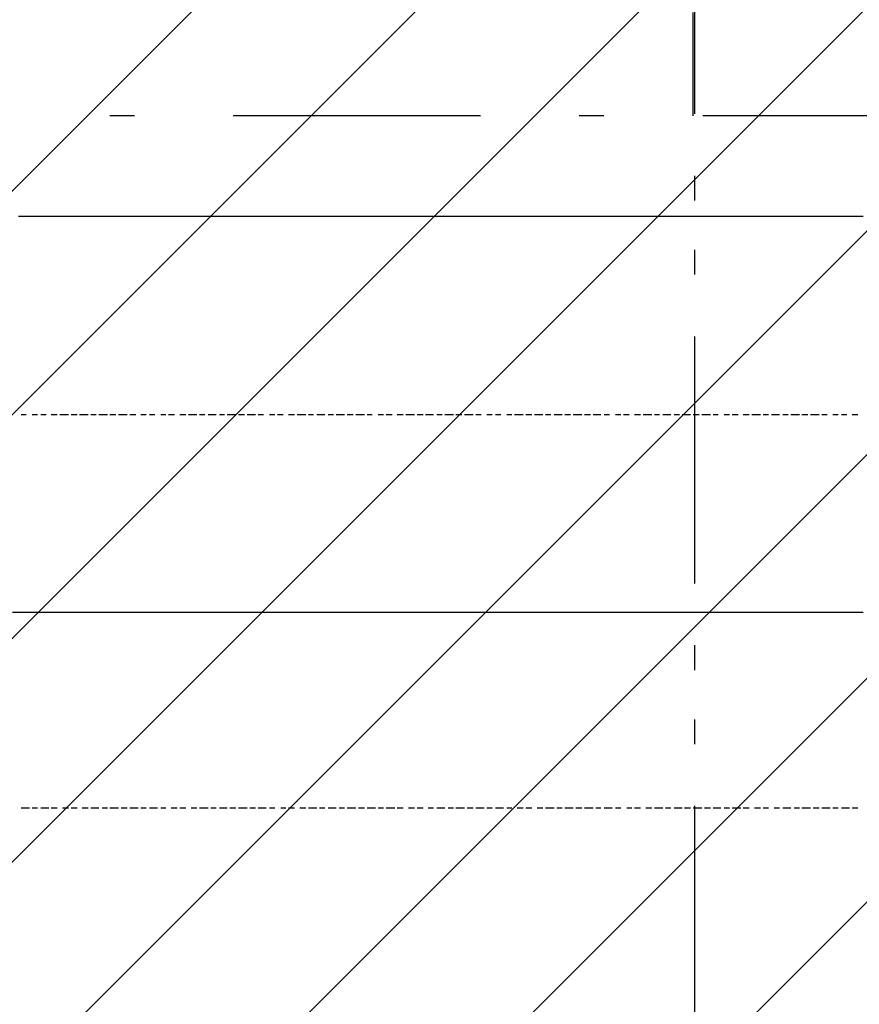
# Model space of a CAD drawing. Extents: x 997 to 109698, y 921 to 94021.
# Tile 215 of 256: x 28074 to 29348, y 20965 to 22459. Entities that reach past the tile are written whole.
import ezdxf

# ---------------------------------------------------------------- set-up
doc = ezdxf.new("R2010")
doc.units = 0
doc.header["$MEASUREMENT"] = 0
for name, color, linetype in [('12', 7, 'CONTINUOUS'), ('28', 7, 'CONTINUOUS'), ('40', 7, 'CONTINUOUS')]:
    doc.layers.add(name, color=color, linetype=linetype)

msp = doc.modelspace()

# ---------------------------------------------------------------- linework, layer by layer
at = {"layer": '12', "color": 44}
for p, q in [((29095.601607, 22456.953237), (29095.601607, 22469.953237)), ((29095.601607, 22448.953237), (29095.601607, 22456.953237)), ((29095.601607, 22439.953237), (29095.601607, 22448.953237)), ((29095.601607, 22427.953237), (29095.601607, 22439.953237)), ((29095.601607, 22418.953237), (29095.601607, 22427.953237)), ((29095.601607, 22405.953237), (29095.601607, 22418.953237)), ((29095.601607, 22397.953237), (29095.601607, 22405.953237)), ((29095.601607, 22388.953237), (29095.601607, 22397.953237)), ((29095.601607, 22376.953237), (29095.601607, 22388.953237)), ((29095.601607, 22367.953237), (29095.601607, 22376.953237)), ((29095.601607, 22359.953237), (29095.601607, 22367.953237)), ((29095.601607, 22346.953237), (29095.601607, 22359.953237)), ((29095.601607, 22338.953237), (29095.601607, 22346.953237)), ((29095.601607, 22329.953237), (29095.601607, 22338.953237)), ((29095.601607, 22316.953237), (29095.601607, 22329.953237)), ((29095.601607, 22312.953237), (29095.601607, 22316.953237))]:
    msp.add_line(p, q, dxfattribs=at)
at = {"layer": '12', "color": 1}
for p, q in [((28071.601607, 22160.953237), (28083.601607, 22160.953237)), ((28083.601607, 22160.953237), (28092.601607, 22160.953237)), ((28092.601607, 22160.953237), (28100.601607, 22160.953237)), ((28100.601607, 22160.953237), (28113.601607, 22160.953237)), ((28113.601607, 22160.953237), (28121.601607, 22160.953237)), ((28121.601607, 22160.953237), (28134.601607, 22160.953237)), ((28134.601607, 22160.953237), (28143.601607, 22160.953237)), ((28143.601607, 22160.953237), (28151.601607, 22160.953237)), ((28151.601607, 22160.953237), (28164.601607, 22160.953237)), ((28164.601607, 22160.953237), (28172.601607, 22160.953237)), ((28172.601607, 22160.953237), (28181.601607, 22160.953237)), ((28181.601607, 22160.953237), (28193.601607, 22160.953237)), ((28193.601607, 22160.953237), (28202.601607, 22160.953237)), ((28202.601607, 22160.953237), (28210.601607, 22160.953237)), ((28210.601607, 22160.953237), (28223.601607, 22160.953237)), ((28223.601607, 22160.953237), (28232.601607, 22160.953237)), ((28232.601607, 22160.953237), (28244.601607, 22160.953237)), ((28244.601607, 22160.953237), (28253.601607, 22160.953237)), ((28253.601607, 22160.953237), (28261.601607, 22160.953237)), ((28261.601607, 22160.953237), (28274.601607, 22160.953237)), ((28274.601607, 22160.953237), (28282.601607, 22160.953237)), ((28282.601607, 22160.953237), (28291.601607, 22160.953237)), ((28291.601607, 22160.953237), (28303.601607, 22160.953237)), ((28303.601607, 22160.953237), (28312.601607, 22160.953237)), ((28312.601607, 22160.953237), (28320.601607, 22160.953237)), ((28320.601607, 22160.953237), (28333.601607, 22160.953237)), ((28333.601607, 22160.953237), (28342.601607, 22160.953237)), ((28342.601607, 22160.953237), (28354.601607, 22160.953237)), ((28354.601607, 22160.953237), (28363.601607, 22160.953237)), ((28363.601607, 22160.953237), (28371.601607, 22160.953237)), ((28371.601607, 22160.953237), (28384.601607, 22160.953237)), ((28384.601607, 22160.953237), (28392.601607, 22160.953237)), ((28392.601607, 22160.953237), (28401.601607, 22160.953237)), ((28401.601607, 22160.953237), (28414.601607, 22160.953237)), ((28414.601607, 22160.953237), (28422.601607, 22160.953237)), ((28422.601607, 22160.953237), (28431.601607, 22160.953237)), ((28431.601607, 22160.953237), (28443.601607, 22160.953237)), ((28443.601607, 22160.953237), (28452.601607, 22160.953237)), ((28452.601607, 22160.953237), (28464.601607, 22160.953237)), ((28464.601607, 22160.953237), (28473.601607, 22160.953237)), ((28473.601607, 22160.953237), (28481.601607, 22160.953237)), ((28481.601607, 22160.953237), (28494.601607, 22160.953237)), ((28494.601607, 22160.953237), (28502.601607, 22160.953237)), ((28502.601607, 22160.953237), (28511.601607, 22160.953237)), ((28511.601607, 22160.953237), (28524.601607, 22160.953237)), ((28524.601607, 22160.953237), (28532.601607, 22160.953237)), ((28532.601607, 22160.953237), (28541.601607, 22160.953237)), ((28541.601607, 22160.953237), (28553.601607, 22160.953237)), ((28553.601607, 22160.953237), (28562.601607, 22160.953237)), ((28562.601607, 22160.953237), (28574.601607, 22160.953237)), ((28574.601607, 22160.953237), (28583.601607, 22160.953237)), ((28583.601607, 22160.953237), (28591.601607, 22160.953237)), ((28591.601607, 22160.953237), (28604.601607, 22160.953237)), ((28604.601607, 22160.953237), (28613.601607, 22160.953237)), ((28613.601607, 22160.953237), (28621.601607, 22160.953237)), ((28621.601607, 22160.953237), (28634.601607, 22160.953237)), ((28634.601607, 22160.953237), (28642.601607, 22160.953237)), ((28642.601607, 22160.953237), (28651.601607, 22160.953237)), ((28651.601607, 22160.953237), (28663.601607, 22160.953237)), ((28663.601607, 22160.953237), (28672.601607, 22160.953237)), ((28672.601607, 22160.953237), (28680.601607, 22160.953237)), ((28680.601607, 22160.953237), (28693.601607, 22160.953237)), ((28693.601607, 22160.953237), (28701.601607, 22160.953237)), ((28701.601607, 22160.953237), (28714.601607, 22160.953237)), ((28714.601607, 22160.953237), (28723.601607, 22160.953237)), ((28723.601607, 22160.953237), (28731.601607, 22160.953237)), ((28731.601607, 22160.953237), (28744.601607, 22160.953237)), ((28744.601607, 22160.953237), (28752.601607, 22160.953237)), ((28752.601607, 22160.953237), (28761.601607, 22160.953237)), ((28761.601607, 22160.953237), (28773.601607, 22160.953237)), ((28773.601607, 22160.953237), (28782.601607, 22160.953237)), ((28782.601607, 22160.953237), (28790.601607, 22160.953237)), ((28790.601607, 22160.953237), (28803.601607, 22160.953237)), ((28803.601607, 22160.953237), (28812.601607, 22160.953237)), ((28812.601607, 22160.953237), (28824.601607, 22160.953237)), ((28824.601607, 22160.953237), (28833.601607, 22160.953237)), ((28833.601607, 22160.953237), (28841.601607, 22160.953237)), ((28841.601607, 22160.953237), (28854.601607, 22160.953237)), ((28854.601607, 22160.953237), (28862.601607, 22160.953237)), ((28862.601607, 22160.953237), (28871.601607, 22160.953237)), ((28871.601607, 22160.953237), (28884.601607, 22160.953237)), ((28884.601607, 22160.953237), (28892.601607, 22160.953237)), ((28892.601607, 22160.953237), (28900.601607, 22160.953237)), ((28900.601607, 22160.953237), (28913.601607, 22160.953237)), ((28913.601607, 22160.953237), (28922.601607, 22160.953237)), ((28922.601607, 22160.953237), (28934.601607, 22160.953237)), ((28934.601607, 22160.953237), (28943.601607, 22160.953237)), ((28943.601607, 22160.953237), (28951.601607, 22160.953237)), ((28951.601607, 22160.953237), (28964.601607, 22160.953237)), ((28964.601607, 22160.953237), (28972.601607, 22160.953237)), ((28972.601607, 22160.953237), (28981.601607, 22160.953237)), ((28981.601607, 22160.953237), (28994.601607, 22160.953237)), ((28994.601607, 22160.953237), (29002.601607, 22160.953237)), ((29002.601607, 22160.953237), (29010.601607, 22160.953237)), ((29010.601607, 22160.953237), (29023.601607, 22160.953237)), ((29023.601607, 22160.953237), (29032.601607, 22160.953237)), ((29032.601607, 22160.953237), (29044.601607, 22160.953237)), ((29044.601607, 22160.953237), (29053.601607, 22160.953237)), ((29053.601607, 22160.953237), (29061.601607, 22160.953237)), ((29061.601607, 22160.953237), (29074.601607, 22160.953237)), ((29074.601607, 22160.953237), (29082.601607, 22160.953237)), ((29082.601607, 22160.953237), (29091.601607, 22160.953237)), ((29091.601607, 22160.953237), (29104.601607, 22160.953237)), ((29104.601607, 22160.953237), (29112.601607, 22160.953237)), ((29112.601607, 22160.953237), (29121.601607, 22160.953237)), ((29121.601607, 22160.953237), (29133.601607, 22160.953237)), ((29133.601607, 22160.953237), (29142.601607, 22160.953237)), ((29142.601607, 22160.953237), (29154.601607, 22160.953237)), ((29154.601607, 22160.953237), (29163.601607, 22160.953237)), ((29163.601607, 22160.953237), (29171.601607, 22160.953237)), ((29171.601607, 22160.953237), (29184.601607, 22160.953237)), ((29184.601607, 22160.953237), (29193.601607, 22160.953237)), ((29193.601607, 22160.953237), (29201.601607, 22160.953237)), ((29201.601607, 22160.953237), (29214.601607, 22160.953237)), ((29214.601607, 22160.953237), (29222.601607, 22160.953237)), ((29222.601607, 22160.953237), (29231.601607, 22160.953237)), ((29231.601607, 22160.953237), (29243.601607, 22160.953237)), ((29243.601607, 22160.953237), (29252.601607, 22160.953237)), ((29252.601607, 22160.953237), (29260.601607, 22160.953237)), ((29260.601607, 22160.953237), (29273.601607, 22160.953237)), ((29273.601607, 22160.953237), (29281.601607, 22160.953237)), ((29281.601607, 22160.953237), (29294.601607, 22160.953237)), ((29294.601607, 22160.953237), (29303.601607, 22160.953237)), ((29303.601607, 22160.953237), (29311.601607, 22160.953237)), ((29311.601607, 22160.953237), (29324.601607, 22160.953237)), ((29324.601607, 22160.953237), (29332.601607, 22160.953237)), ((29332.601607, 22160.953237), (29341.601607, 22160.953237)), ((29341.601607, 22160.953237), (29353.601607, 22160.953237)), ((28062.601607, 21559.953237), (28075.601607, 21559.953237)), ((28075.601607, 21559.953237), (28083.601607, 21559.953237)), ((28083.601607, 21559.953237), (28096.601607, 21559.953237)), ((28096.601607, 21559.953237), (28105.601607, 21559.953237)), ((28105.601607, 21559.953237), (28113.601607, 21559.953237)), ((28113.601607, 21559.953237), (28126.601607, 21559.953237)), ((28126.601607, 21559.953237), (28134.601607, 21559.953237)), ((28134.601607, 21559.953237), (28143.601607, 21559.953237)), ((28143.601607, 21559.953237), (28155.601607, 21559.953237)), ((28155.601607, 21559.953237), (28164.601607, 21559.953237)), ((28164.601607, 21559.953237), (28172.601607, 21559.953237)), ((28172.601607, 21559.953237), (28185.601607, 21559.953237)), ((28185.601607, 21559.953237), (28193.601607, 21559.953237)), ((28193.601607, 21559.953237), (28206.601607, 21559.953237)), ((28206.601607, 21559.953237), (28215.601607, 21559.953237)), ((28215.601607, 21559.953237), (28223.601607, 21559.953237)), ((28223.601607, 21559.953237), (28236.601607, 21559.953237)), ((28236.601607, 21559.953237), (28244.601607, 21559.953237)), ((28244.601607, 21559.953237), (28253.601607, 21559.953237)), ((28253.601607, 21559.953237), (28265.601607, 21559.953237)), ((28265.601607, 21559.953237), (28274.601607, 21559.953237)), ((28274.601607, 21559.953237), (28282.601607, 21559.953237)), ((28282.601607, 21559.953237), (28295.601607, 21559.953237)), ((28295.601607, 21559.953237), (28303.601607, 21559.953237)), ((28303.601607, 21559.953237), (28312.601607, 21559.953237)), ((28312.601607, 21559.953237), (28325.601607, 21559.953237)), ((28325.601607, 21559.953237), (28333.601607, 21559.953237)), ((28333.601607, 21559.953237), (28346.601607, 21559.953237)), ((28346.601607, 21559.953237), (28354.601607, 21559.953237)), ((28354.601607, 21559.953237), (28363.601607, 21559.953237)), ((28363.601607, 21559.953237), (28376.601607, 21559.953237)), ((28376.601607, 21559.953237), (28384.601607, 21559.953237)), ((28384.601607, 21559.953237), (28392.601607, 21559.953237)), ((28392.601607, 21559.953237), (28405.601607, 21559.953237)), ((28405.601607, 21559.953237), (28414.601607, 21559.953237)), ((28414.601607, 21559.953237), (28422.601607, 21559.953237)), ((28422.601607, 21559.953237), (28435.601607, 21559.953237)), ((28435.601607, 21559.953237), (28443.601607, 21559.953237)), ((28443.601607, 21559.953237), (28456.601607, 21559.953237)), ((28456.601607, 21559.953237), (28464.601607, 21559.953237)), ((28464.601607, 21559.953237), (28473.601607, 21559.953237)), ((28473.601607, 21559.953237), (28486.601607, 21559.953237)), ((28486.601607, 21559.953237), (28494.601607, 21559.953237)), ((28494.601607, 21559.953237), (28502.601607, 21559.953237)), ((28502.601607, 21559.953237), (28515.601607, 21559.953237)), ((28515.601607, 21559.953237), (28524.601607, 21559.953237)), ((28524.601607, 21559.953237), (28532.601607, 21559.953237)), ((28532.601607, 21559.953237), (28545.601607, 21559.953237)), ((28545.601607, 21559.953237), (28553.601607, 21559.953237)), ((28553.601607, 21559.953237), (28566.601607, 21559.953237)), ((28566.601607, 21559.953237), (28574.601607, 21559.953237)), ((28574.601607, 21559.953237), (28583.601607, 21559.953237)), ((28583.601607, 21559.953237), (28596.601607, 21559.953237)), ((28596.601607, 21559.953237), (28604.601607, 21559.953237)), ((28604.601607, 21559.953237), (28613.601607, 21559.953237)), ((28613.601607, 21559.953237), (28625.601607, 21559.953237)), ((28625.601607, 21559.953237), (28634.601607, 21559.953237)), ((28634.601607, 21559.953237), (28642.601607, 21559.953237)), ((28642.601607, 21559.953237), (28655.601607, 21559.953237)), ((28655.601607, 21559.953237), (28663.601607, 21559.953237)), ((28663.601607, 21559.953237), (28676.601607, 21559.953237)), ((28676.601607, 21559.953237), (28685.601607, 21559.953237)), ((28685.601607, 21559.953237), (28693.601607, 21559.953237)), ((28693.601607, 21559.953237), (28706.601607, 21559.953237)), ((28706.601607, 21559.953237), (28714.601607, 21559.953237)), ((28714.601607, 21559.953237), (28723.601607, 21559.953237)), ((28723.601607, 21559.953237), (28735.601607, 21559.953237)), ((28735.601607, 21559.953237), (28744.601607, 21559.953237)), ((28744.601607, 21559.953237), (28752.601607, 21559.953237)), ((28752.601607, 21559.953237), (28765.601607, 21559.953237)), ((28765.601607, 21559.953237), (28773.601607, 21559.953237)), ((28773.601607, 21559.953237), (28786.601607, 21559.953237)), ((28786.601607, 21559.953237), (28795.601607, 21559.953237)), ((28795.601607, 21559.953237), (28803.601607, 21559.953237)), ((28803.601607, 21559.953237), (28816.601607, 21559.953237)), ((28816.601607, 21559.953237), (28824.601607, 21559.953237)), ((28824.601607, 21559.953237), (28833.601607, 21559.953237)), ((28833.601607, 21559.953237), (28845.601607, 21559.953237)), ((28845.601607, 21559.953237), (28854.601607, 21559.953237)), ((28854.601607, 21559.953237), (28862.601607, 21559.953237)), ((28862.601607, 21559.953237), (28875.601607, 21559.953237)), ((28875.601607, 21559.953237), (28884.601607, 21559.953237)), ((28884.601607, 21559.953237), (28892.601607, 21559.953237)), ((28892.601607, 21559.953237), (28905.601607, 21559.953237)), ((28905.601607, 21559.953237), (28913.601607, 21559.953237)), ((28913.601607, 21559.953237), (28926.601607, 21559.953237)), ((28926.601607, 21559.953237), (28934.601607, 21559.953237)), ((28934.601607, 21559.953237), (28943.601607, 21559.953237)), ((28943.601607, 21559.953237), (28955.601607, 21559.953237)), ((28955.601607, 21559.953237), (28964.601607, 21559.953237)), ((28964.601607, 21559.953237), (28972.601607, 21559.953237)), ((28972.601607, 21559.953237), (28985.601607, 21559.953237)), ((28985.601607, 21559.953237), (28994.601607, 21559.953237)), ((28994.601607, 21559.953237), (29002.601607, 21559.953237)), ((29002.601607, 21559.953237), (29015.601607, 21559.953237)), ((29015.601607, 21559.953237), (29023.601607, 21559.953237)), ((29023.601607, 21559.953237), (29036.601607, 21559.953237)), ((29036.601607, 21559.953237), (29044.601607, 21559.953237)), ((29044.601607, 21559.953237), (29053.601607, 21559.953237)), ((29053.601607, 21559.953237), (29066.601607, 21559.953237)), ((29066.601607, 21559.953237), (29074.601607, 21559.953237)), ((29074.601607, 21559.953237), (29082.601607, 21559.953237)), ((29082.601607, 21559.953237), (29095.601607, 21559.953237)), ((29095.601607, 21559.953237), (29104.601607, 21559.953237)), ((29104.601607, 21559.953237), (29112.601607, 21559.953237)), ((29112.601607, 21559.953237), (29125.601607, 21559.953237)), ((29125.601607, 21559.953237), (29133.601607, 21559.953237)), ((29133.601607, 21559.953237), (29146.601607, 21559.953237)), ((29146.601607, 21559.953237), (29154.601607, 21559.953237)), ((29154.601607, 21559.953237), (29163.601607, 21559.953237)), ((29163.601607, 21559.953237), (29176.601607, 21559.953237)), ((29176.601607, 21559.953237), (29184.601607, 21559.953237)), ((29184.601607, 21559.953237), (29193.601607, 21559.953237)), ((29193.601607, 21559.953237), (29205.601607, 21559.953237)), ((29205.601607, 21559.953237), (29214.601607, 21559.953237)), ((29214.601607, 21559.953237), (29222.601607, 21559.953237)), ((29222.601607, 21559.953237), (29235.601607, 21559.953237)), ((29235.601607, 21559.953237), (29243.601607, 21559.953237)), ((29243.601607, 21559.953237), (29256.601607, 21559.953237)), ((29256.601607, 21559.953237), (29265.601607, 21559.953237)), ((29265.601607, 21559.953237), (29273.601607, 21559.953237)), ((29273.601607, 21559.953237), (29286.601607, 21559.953237)), ((29286.601607, 21559.953237), (29294.601607, 21559.953237)), ((29294.601607, 21559.953237), (29303.601607, 21559.953237)), ((29303.601607, 21559.953237), (29315.601607, 21559.953237)), ((29315.601607, 21559.953237), (29324.601607, 21559.953237)), ((29324.601607, 21559.953237), (29332.601607, 21559.953237)), ((29332.601607, 21559.953237), (29345.601607, 21559.953237)), ((29345.601607, 21559.953237), (29353.601607, 21559.953237))]:
    msp.add_line(p, q, dxfattribs=at)
at = {"layer": '12', "color": 5}
for p, q in [((28075.601607, 21859.953237), (28083.601607, 21859.953237)), ((28092.601607, 21859.953237), (28100.601607, 21859.953237)), ((28105.601607, 21859.953237), (28113.601607, 21859.953237)), ((28121.601607, 21859.953237), (28130.601607, 21859.953237)), ((28134.601607, 21859.953237), (28147.601607, 21859.953237)), ((28151.601607, 21859.953237), (28160.601607, 21859.953237)), ((28164.601607, 21859.953237), (28177.601607, 21859.953237)), ((28181.601607, 21859.953237), (28189.601607, 21859.953237)), ((28193.601607, 21859.953237), (28206.601607, 21859.953237)), ((28210.601607, 21859.953237), (28219.601607, 21859.953237)), ((28223.601607, 21859.953237), (28236.601607, 21859.953237)), ((28240.601607, 21859.953237), (28249.601607, 21859.953237)), ((28257.601607, 21859.953237), (28265.601607, 21859.953237)), ((28270.601607, 21859.953237), (28278.601607, 21859.953237)), ((28287.601607, 21859.953237), (28295.601607, 21859.953237)), ((28299.601607, 21859.953237), (28308.601607, 21859.953237)), ((28316.601607, 21859.953237), (28325.601607, 21859.953237)), ((28329.601607, 21859.953237), (28342.601607, 21859.953237)), ((28346.601607, 21859.953237), (28354.601607, 21859.953237)), ((28359.601607, 21859.953237), (28371.601607, 21859.953237)), ((28376.601607, 21859.953237), (28384.601607, 21859.953237)), ((28388.601607, 21859.953237), (28401.601607, 21859.953237)), ((28405.601607, 21859.953237), (28414.601607, 21859.953237)), ((28418.601607, 21859.953237), (28431.601607, 21859.953237)), ((28435.601607, 21859.953237), (28443.601607, 21859.953237)), ((28452.601607, 21859.953237), (28460.601607, 21859.953237)), ((28464.601607, 21859.953237), (28473.601607, 21859.953237)), ((28481.601607, 21859.953237), (28490.601607, 21859.953237)), ((28494.601607, 21859.953237), (28507.601607, 21859.953237)), ((28511.601607, 21859.953237), (28519.601607, 21859.953237)), ((28524.601607, 21859.953237), (28536.601607, 21859.953237)), ((28541.601607, 21859.953237), (28549.601607, 21859.953237)), ((28553.601607, 21859.953237), (28566.601607, 21859.953237)), ((28570.601607, 21859.953237), (28579.601607, 21859.953237)), ((28583.601607, 21859.953237), (28596.601607, 21859.953237)), ((28600.601607, 21859.953237), (28608.601607, 21859.953237)), ((28617.601607, 21859.953237), (28625.601607, 21859.953237)), ((28629.601607, 21859.953237), (28638.601607, 21859.953237)), ((28646.601607, 21859.953237), (28655.601607, 21859.953237)), ((28659.601607, 21859.953237), (28672.601607, 21859.953237)), ((28676.601607, 21859.953237), (28685.601607, 21859.953237)), ((28689.601607, 21859.953237), (28701.601607, 21859.953237)), ((28706.601607, 21859.953237), (28714.601607, 21859.953237)), ((28718.601607, 21859.953237), (28731.601607, 21859.953237)), ((28735.601607, 21859.953237), (28744.601607, 21859.953237)), ((28748.601607, 21859.953237), (28761.601607, 21859.953237)), ((28765.601607, 21859.953237), (28773.601607, 21859.953237)), ((28782.601607, 21859.953237), (28790.601607, 21859.953237)), ((28795.601607, 21859.953237), (28803.601607, 21859.953237)), ((28812.601607, 21859.953237), (28820.601607, 21859.953237)), ((28824.601607, 21859.953237), (28837.601607, 21859.953237)), ((28841.601607, 21859.953237), (28850.601607, 21859.953237)), ((28854.601607, 21859.953237), (28867.601607, 21859.953237)), ((28871.601607, 21859.953237), (28879.601607, 21859.953237)), ((28884.601607, 21859.953237), (28896.601607, 21859.953237)), ((28900.601607, 21859.953237), (28909.601607, 21859.953237)), ((28913.601607, 21859.953237), (28926.601607, 21859.953237)), ((28930.601607, 21859.953237), (28939.601607, 21859.953237)), ((28943.601607, 21859.953237), (28955.601607, 21859.953237)), ((28960.601607, 21859.953237), (28968.601607, 21859.953237)), ((28977.601607, 21859.953237), (28985.601607, 21859.953237)), ((28989.601607, 21859.953237), (28998.601607, 21859.953237)), ((29006.601607, 21859.953237), (29015.601607, 21859.953237)), ((29019.601607, 21859.953237), (29032.601607, 21859.953237)), ((29036.601607, 21859.953237), (29044.601607, 21859.953237)), ((29049.601607, 21859.953237), (29061.601607, 21859.953237)), ((29066.601607, 21859.953237), (29074.601607, 21859.953237)), ((29078.601607, 21859.953237), (29091.601607, 21859.953237)), ((29095.601607, 21859.953237), (29104.601607, 21859.953237)), ((29108.601607, 21859.953237), (29121.601607, 21859.953237)), ((29125.601607, 21859.953237), (29133.601607, 21859.953237)), ((29142.601607, 21859.953237), (29150.601607, 21859.953237)), ((29154.601607, 21859.953237), (29163.601607, 21859.953237)), ((29171.601607, 21859.953237), (29180.601607, 21859.953237)), ((29184.601607, 21859.953237), (29197.601607, 21859.953237)), ((29201.601607, 21859.953237), (29209.601607, 21859.953237)), ((29214.601607, 21859.953237), (29226.601607, 21859.953237)), ((29231.601607, 21859.953237), (29239.601607, 21859.953237)), ((29243.601607, 21859.953237), (29256.601607, 21859.953237)), ((29260.601607, 21859.953237), (29269.601607, 21859.953237)), ((29273.601607, 21859.953237), (29286.601607, 21859.953237)), ((29290.601607, 21859.953237), (29298.601607, 21859.953237)), ((29307.601607, 21859.953237), (29315.601607, 21859.953237)), ((29320.601607, 21859.953237), (29328.601607, 21859.953237)), ((29336.601607, 21859.953237), (29345.601607, 21859.953237)), ((28075.601607, 21262.953237), (28088.601607, 21262.953237)), ((28092.601607, 21262.953237), (28100.601607, 21262.953237)), ((28105.601607, 21262.953237), (28117.601607, 21262.953237)), ((28121.601607, 21262.953237), (28130.601607, 21262.953237)), ((28138.601607, 21262.953237), (28147.601607, 21262.953237)), ((28151.601607, 21262.953237), (28160.601607, 21262.953237)), ((28168.601607, 21262.953237), (28177.601607, 21262.953237)), ((28181.601607, 21262.953237), (28193.601607, 21262.953237)), ((28198.601607, 21262.953237), (28206.601607, 21262.953237)), ((28210.601607, 21262.953237), (28223.601607, 21262.953237)), ((28227.601607, 21262.953237), (28236.601607, 21262.953237)), ((28240.601607, 21262.953237), (28253.601607, 21262.953237)), ((28257.601607, 21262.953237), (28265.601607, 21262.953237)), ((28270.601607, 21262.953237), (28282.601607, 21262.953237)), ((28287.601607, 21262.953237), (28295.601607, 21262.953237)), ((28303.601607, 21262.953237), (28312.601607, 21262.953237)), ((28316.601607, 21262.953237), (28325.601607, 21262.953237)), ((28333.601607, 21262.953237), (28342.601607, 21262.953237)), ((28346.601607, 21262.953237), (28359.601607, 21262.953237)), ((28363.601607, 21262.953237), (28371.601607, 21262.953237)), ((28376.601607, 21262.953237), (28388.601607, 21262.953237)), ((28392.601607, 21262.953237), (28401.601607, 21262.953237)), ((28405.601607, 21262.953237), (28418.601607, 21262.953237)), ((28422.601607, 21262.953237), (28431.601607, 21262.953237)), ((28435.601607, 21262.953237), (28447.601607, 21262.953237)), ((28452.601607, 21262.953237), (28460.601607, 21262.953237)), ((28469.601607, 21262.953237), (28477.601607, 21262.953237)), ((28481.601607, 21262.953237), (28490.601607, 21262.953237)), ((28498.601607, 21262.953237), (28507.601607, 21262.953237)), ((28511.601607, 21262.953237), (28524.601607, 21262.953237)), ((28528.601607, 21262.953237), (28536.601607, 21262.953237)), ((28541.601607, 21262.953237), (28553.601607, 21262.953237)), ((28558.601607, 21262.953237), (28566.601607, 21262.953237)), ((28570.601607, 21262.953237), (28583.601607, 21262.953237)), ((28587.601607, 21262.953237), (28596.601607, 21262.953237)), ((28600.601607, 21262.953237), (28613.601607, 21262.953237)), ((28617.601607, 21262.953237), (28625.601607, 21262.953237)), ((28629.601607, 21262.953237), (28642.601607, 21262.953237)), ((28646.601607, 21262.953237), (28655.601607, 21262.953237)), ((28663.601607, 21262.953237), (28672.601607, 21262.953237)), ((28676.601607, 21262.953237), (28685.601607, 21262.953237)), ((28693.601607, 21262.953237), (28701.601607, 21262.953237)), ((28706.601607, 21262.953237), (28718.601607, 21262.953237)), ((28723.601607, 21262.953237), (28731.601607, 21262.953237)), ((28735.601607, 21262.953237), (28748.601607, 21262.953237)), ((28752.601607, 21262.953237), (28761.601607, 21262.953237)), ((28765.601607, 21262.953237), (28778.601607, 21262.953237)), ((28782.601607, 21262.953237), (28790.601607, 21262.953237)), ((28795.601607, 21262.953237), (28807.601607, 21262.953237)), ((28812.601607, 21262.953237), (28820.601607, 21262.953237)), ((28828.601607, 21262.953237), (28837.601607, 21262.953237)), ((28841.601607, 21262.953237), (28850.601607, 21262.953237)), ((28858.601607, 21262.953237), (28867.601607, 21262.953237)), ((28871.601607, 21262.953237), (28884.601607, 21262.953237)), ((28888.601607, 21262.953237), (28896.601607, 21262.953237)), ((28900.601607, 21262.953237), (28913.601607, 21262.953237)), ((28917.601607, 21262.953237), (28926.601607, 21262.953237)), ((28930.601607, 21262.953237), (28943.601607, 21262.953237)), ((28947.601607, 21262.953237), (28955.601607, 21262.953237)), ((28960.601607, 21262.953237), (28972.601607, 21262.953237)), ((28977.601607, 21262.953237), (28985.601607, 21262.953237)), ((28994.601607, 21262.953237), (29002.601607, 21262.953237)), ((29006.601607, 21262.953237), (29015.601607, 21262.953237)), ((29023.601607, 21262.953237), (29032.601607, 21262.953237)), ((29036.601607, 21262.953237), (29049.601607, 21262.953237)), ((29053.601607, 21262.953237), (29061.601607, 21262.953237)), ((29066.601607, 21262.953237), (29078.601607, 21262.953237)), ((29082.601607, 21262.953237), (29091.601607, 21262.953237)), ((29095.601607, 21262.953237), (29108.601607, 21262.953237)), ((29112.601607, 21262.953237), (29121.601607, 21262.953237)), ((29125.601607, 21262.953237), (29137.601607, 21262.953237)), ((29142.601607, 21262.953237), (29150.601607, 21262.953237)), ((29154.601607, 21262.953237), (29167.601607, 21262.953237)), ((29171.601607, 21262.953237), (29180.601607, 21262.953237)), ((29188.601607, 21262.953237), (29197.601607, 21262.953237)), ((29201.601607, 21262.953237), (29209.601607, 21262.953237)), ((29218.601607, 21262.953237), (29226.601607, 21262.953237)), ((29231.601607, 21262.953237), (29243.601607, 21262.953237)), ((29248.601607, 21262.953237), (29256.601607, 21262.953237)), ((29260.601607, 21262.953237), (29273.601607, 21262.953237)), ((29277.601607, 21262.953237), (29286.601607, 21262.953237)), ((29290.601607, 21262.953237), (29303.601607, 21262.953237)), ((29307.601607, 21262.953237), (29315.601607, 21262.953237)), ((29320.601607, 21262.953237), (29332.601607, 21262.953237)), ((29336.601607, 21262.953237), (29345.601607, 21262.953237))]:
    msp.add_line(p, q, dxfattribs=at)
at = {"layer": '28', "color": 2}
for p, q in [((22097.636205, 16234.44238), (29497.636205, 23634.44238)), ((22097.636205, 15895.031125), (29497.636205, 23295.031125)), ((22097.636205, 15555.61987), (29497.636205, 22955.61987)), ((22097.636205, 15216.208615), (29497.636205, 22616.208615)), ((22097.636205, 14876.79736), (29497.636205, 22276.79736)), ((22097.636205, 14537.386105), (29497.636205, 21937.386105)), ((22097.636205, 14197.97485), (29497.636205, 21597.97485)), ((22097.636205, 13858.563595), (29497.636205, 21258.563595))]:
    msp.add_line(p, q, dxfattribs=at)
at = {"layer": '28', "color": 4, "linetype": 'Continuous'}
for p, q in [((28247.636205, 22312.953237), (28210.136205, 22312.953237)), ((28960.136205, 22312.953237), (28922.636205, 22312.953237))]:
    msp.add_line(p, q, dxfattribs=at)
at = {"layer": '28', "color": 4}
for p, q in [((28772.636205, 22312.953237), (28397.636205, 22312.953237)), ((29485.136205, 22312.953237), (29110.136205, 22312.953237))]:
    msp.add_line(p, q, dxfattribs=at)
at = {"layer": '40', "color": 8, "linetype": 'Continuous'}
for p, q in [((29097.636205, 22690.954237), (29097.636205, 22315.954237)), ((29097.636205, 22222.204237), (29097.636205, 22184.704237)), ((29097.636205, 22109.704237), (29097.636205, 22072.204237)), ((29097.636205, 21978.454237), (29097.636205, 21603.454237)), ((29097.636205, 21509.704237), (29097.636205, 21472.204237)), ((29097.636205, 21397.204237), (29097.636205, 21359.704237)), ((29097.636205, 21265.954237), (29097.636205, 20890.954237))]:
    msp.add_line(p, q, dxfattribs=at)

doc.saveas('drawing.dxf')
